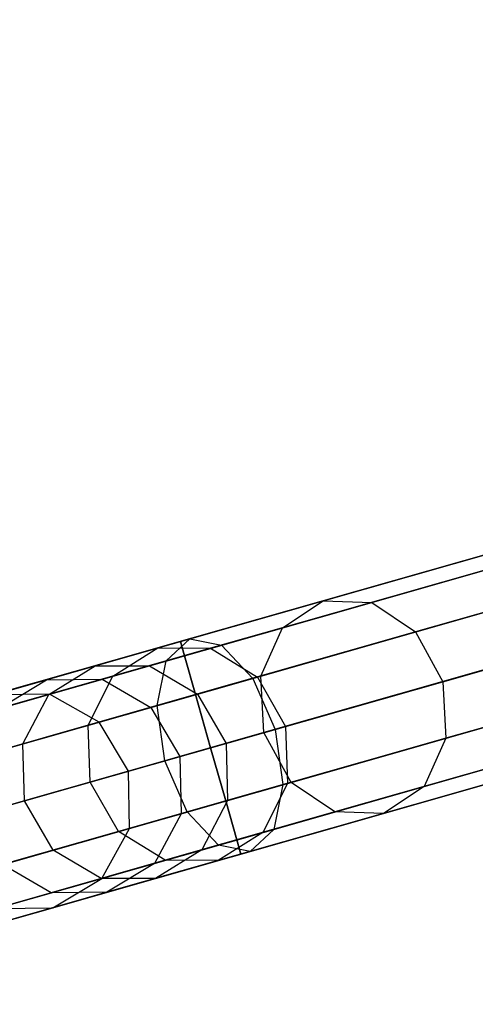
# Model space of a CAD drawing. Extents: x -129 to 129, y -127 to 130.
# Tile 47 of 188: x -79.68 to -75.56, y -23.27 to -14.36. Entities that reach past the tile are written whole.
import ezdxf

# ---------------------------------------------------------------- set-up
doc = ezdxf.new("R2010")
doc.units = 0
doc.header["$LTSCALE"] = 25.4
doc.layers.get('0').update_dxf_attribs({"linetype": 'CONTINUOUS'})

# ---------------------------------------------------------------- blocks, each defined once
blk = doc.blocks.new('NOME_B_PM2_STL')
at = {"color": 0}
for p, q in [((74.1964, -14.8915, 524.5779), (26.1051, -28.5746, 524.5779)), ((74.1964, -14.8915, 524.5779), (26.1051, -28.5746, 524.5779)), ((26.1051, -28.5746, 344.5779), (74.1964, -14.8915, 344.5779)), ((26.1051, -28.5746, 344.5779), (74.1964, -14.8915, 344.5779)), ((74.2331, -15.0203, 525.0779), (26.1418, -28.7035, 525.0779)), ((74.2331, -15.0203, 525.0779), (26.1418, -28.7035, 525.0779)), ((74.2331, -15.0203, 524.0779), (26.1418, -28.7035, 524.0779)), ((74.2331, -15.0203, 524.0779), (26.1418, -28.7035, 524.0779)), ((26.1418, -28.7035, 344.0779), (74.2331, -15.0203, 344.0779)), ((26.1418, -28.7035, 344.0779), (74.2331, -15.0203, 344.0779)), ((26.1418, -28.7035, 345.0779), (74.2331, -15.0203, 345.0779)), ((26.1418, -28.7035, 345.0779), (74.2331, -15.0203, 345.0779)), ((74.3333, -15.3724, 525.4439), (26.242, -29.0555, 525.4439)), ((74.3333, -15.3724, 525.4439), (26.242, -29.0555, 525.4439)), ((74.3333, -15.3724, 523.7119), (26.242, -29.0555, 523.7119)), ((74.3333, -15.3724, 523.7119), (26.242, -29.0555, 523.7119)), ((26.242, -29.0555, 343.7118), (74.3333, -15.3724, 343.7118)), ((26.242, -29.0555, 343.7118), (74.3333, -15.3724, 343.7118)), ((26.242, -29.0555, 345.4439), (74.3333, -15.3724, 345.4439)), ((26.242, -29.0555, 345.4439), (74.3333, -15.3724, 345.4439)), ((74.4701, -15.8533, 523.5779), (26.3788, -29.5364, 523.5779)), ((74.4701, -15.8533, 525.5779), (26.3788, -29.5364, 525.5779)), ((74.4701, -15.8533, 525.5779), (26.3788, -29.5364, 525.5779)), ((74.4701, -15.8533, 523.5779), (26.3788, -29.5364, 523.5779)), ((26.3788, -29.5364, 345.5779), (74.4701, -15.8533, 345.5779)), ((26.3788, -29.5364, 343.5779), (74.4701, -15.8533, 343.5779)), ((26.3788, -29.5364, 343.5779), (74.4701, -15.8533, 343.5779)), ((26.3788, -29.5364, 345.5779), (74.4701, -15.8533, 345.5779)), ((69.4486, -16.2423, 327.5779), (51.9617, -21.2178, 327.5779)), ((69.4486, -16.2423, 327.5779), (51.9617, -21.2178, 327.5779)), ((74.6069, -16.3342, 523.7119), (26.5156, -30.0174, 523.7119)), ((74.6069, -16.3342, 523.7119), (26.5156, -30.0174, 523.7119)), ((74.6069, -16.3342, 525.4439), (26.5156, -30.0174, 525.4439)), ((74.6069, -16.3342, 525.4439), (26.5156, -30.0174, 525.4439)), ((26.5156, -30.0174, 345.4439), (74.6069, -16.3342, 345.4439)), ((26.5156, -30.0174, 345.4439), (74.6069, -16.3342, 345.4439)), ((26.5156, -30.0174, 343.7118), (74.6069, -16.3342, 343.7118)), ((26.5156, -30.0174, 343.7118), (74.6069, -16.3342, 343.7118)), ((69.4852, -16.3712, 328.0779), (51.9983, -21.3467, 328.0779)), ((69.4852, -16.3712, 328.0779), (51.9983, -21.3467, 328.0779)), ((69.4852, -16.3712, 327.0779), (51.9983, -21.3467, 327.0779)), ((69.4852, -16.3712, 327.0779), (51.9983, -21.3467, 327.0779)), ((74.7071, -16.6863, 524.0779), (26.6158, -30.3694, 524.0779)), ((74.7071, -16.6863, 524.0779), (26.6158, -30.3694, 524.0779)), ((74.7071, -16.6863, 525.0779), (26.6158, -30.3694, 525.0779)), ((74.7071, -16.6863, 525.0779), (26.6158, -30.3694, 525.0779)), ((26.6158, -30.3694, 345.0779), (74.7071, -16.6863, 345.0779)), ((26.6158, -30.3694, 345.0779), (74.7071, -16.6863, 345.0779)), ((26.6158, -30.3694, 344.0779), (74.7071, -16.6863, 344.0779)), ((26.6158, -30.3694, 344.0779), (74.7071, -16.6863, 344.0779)), ((69.5854, -16.7233, 328.4439), (52.0985, -21.6987, 328.4439)), ((69.5854, -16.7233, 328.4439), (52.0985, -21.6987, 328.4439)), ((69.5854, -16.7233, 326.7119), (52.0985, -21.6987, 326.7119)), ((69.5854, -16.7233, 326.7119), (52.0985, -21.6987, 326.7119)), ((74.7437, -16.8151, 524.5779), (26.6525, -30.4983, 524.5779)), ((74.7437, -16.8151, 524.5779), (26.6525, -30.4983, 524.5779)), ((26.6525, -30.4983, 344.5779), (74.7437, -16.8151, 344.5779)), ((26.6525, -30.4983, 344.5779), (74.7437, -16.8151, 344.5779)), ((69.7222, -17.2042, 326.5779), (52.2353, -22.1796, 326.5779)), ((69.7222, -17.2042, 328.5779), (52.2353, -22.1796, 328.5779)), ((69.7222, -17.2042, 328.5779), (52.2353, -22.1796, 328.5779)), ((69.7222, -17.2042, 326.5779), (52.2353, -22.1796, 326.5779)), ((69.8591, -17.6851, 326.7119), (52.3722, -22.6605, 326.7119)), ((69.8591, -17.6851, 326.7119), (52.3722, -22.6605, 326.7119)), ((69.8591, -17.6851, 328.4439), (52.3722, -22.6605, 328.4439)), ((69.8591, -17.6851, 328.4439), (52.3722, -22.6605, 328.4439)), ((69.9592, -18.0371, 327.0779), (52.4723, -23.0126, 327.0779)), ((69.9592, -18.0371, 327.0779), (52.4723, -23.0126, 327.0779)), ((69.9592, -18.0371, 328.0779), (52.4723, -23.0126, 328.0779)), ((69.9592, -18.0371, 328.0779), (52.4723, -23.0126, 328.0779)), ((69.9959, -18.166, 327.5779), (52.509, -23.1415, 327.5779)), ((69.9959, -18.166, 327.5779), (52.509, -23.1415, 327.5779)), ((53.2548, -20.8499, 36.7828), (56.3293, -19.9751, 32.9508)), ((53.2548, -20.8499, 36.7828), (56.3293, -19.9751, 32.9508)), ((53.6963, -20.8635, 37.0527), (56.694, -20.0106, 33.3165)), ((53.6963, -20.8635, 37.0527), (56.694, -20.0106, 33.3165)), ((52.8866, -21.0939, 36.513), (56.038, -20.1973, 32.5851)), ((52.8866, -21.0939, 36.513), (56.038, -20.1973, 32.5851)), ((52.047, -21.1935, 544.4948), (55.1914, -20.2989, 542.8924)), ((52.047, -21.1935, 544.4948), (55.1914, -20.2989, 542.8924)), ((55.2031, -20.2955, 685.018), (53.2548, -20.8499, 682.3729)), ((55.2031, -20.2955, 685.018), (53.2548, -20.8499, 682.3729)), ((54.0928, -21.1313, 37.2503), (57.0342, -20.2944, 33.5842)), ((54.0928, -21.1313, 37.2503), (57.0342, -20.2944, 33.5842)), ((52.3337, -21.2512, 544.9218), (55.3995, -20.379, 543.3595)), ((52.3337, -21.2512, 544.9218), (55.3995, -20.379, 543.3595)), ((55.5959, -20.3231, 684.682), (53.6963, -20.8635, 682.103)), ((55.5959, -20.3231, 684.682), (53.6963, -20.8635, 682.103)), ((51.8335, -21.3935, 544.0676), (55.0565, -20.4765, 542.4252)), ((51.8335, -21.3935, 544.0676), (55.0565, -20.4765, 542.4252)), ((54.8836, -20.5257, 685.354), (52.8866, -21.0939, 682.6428)), ((54.8836, -20.5257, 685.354), (52.8866, -21.0939, 682.6428)), ((52.6904, -21.5303, 36.3154), (55.8981, -20.6176, 32.3174)), ((52.6904, -21.5303, 36.3154), (55.8981, -20.6176, 32.3174)), ((55.9568, -20.6009, 684.436), (54.0928, -21.1313, 681.9055)), ((55.9568, -20.6009, 684.436), (54.0928, -21.1313, 681.9055)), ((52.617, -21.5512, 545.2344), (55.6252, -20.6953, 543.7015)), ((52.617, -21.5512, 545.2344), (55.6252, -20.6953, 543.7015)), ((57.2589, -20.7503, 33.6821), (54.3382, -21.5813, 37.3226)), ((57.2589, -20.7503, 33.6821), (54.3382, -21.5813, 37.3226)), ((51.1885, -21.4378, 41.287), (53.2548, -20.8499, 36.7828)), ((51.1885, -21.4378, 41.287), (53.2548, -20.8499, 36.7828)), ((51.6816, -21.4368, 41.4442), (53.6963, -20.8635, 37.0527)), ((51.6816, -21.4368, 41.4442), (53.6963, -20.8635, 37.0527)), ((51.7506, -21.7977, 543.755), (55.0312, -20.8643, 542.0833)), ((51.7506, -21.7977, 543.755), (55.0312, -20.8643, 542.0833)), ((53.2548, -20.8499, 682.3729), (51.7559, -21.2764, 679.4282)), ((53.2548, -20.8499, 682.3729), (51.7559, -21.2764, 679.4282)), ((53.6963, -20.8635, 682.103), (52.2349, -21.2794, 679.2319)), ((53.6963, -20.8635, 682.103), (52.2349, -21.2794, 679.2319)), ((52.8866, -21.0939, 682.6428), (53.2548, -20.8499, 682.3729)), ((52.8866, -21.0939, 682.6428), (53.2548, -20.8499, 682.3729)), ((52.8866, -21.0939, 36.513), (53.2548, -20.8499, 36.7828)), ((52.8866, -21.0939, 36.513), (53.2548, -20.8499, 36.7828)), ((53.2548, -20.8499, 682.3729), (53.6963, -20.8635, 682.103)), ((53.2548, -20.8499, 682.3729), (53.6963, -20.8635, 682.103)), ((53.2548, -20.8499, 36.7828), (53.6963, -20.8635, 37.0527)), ((53.2548, -20.8499, 36.7828), (53.6963, -20.8635, 37.0527)), ((53.6963, -20.8635, 682.103), (54.0928, -21.1313, 681.9055)), ((53.6963, -20.8635, 682.103), (54.0928, -21.1313, 681.9055)), ((53.6963, -20.8635, 37.0527), (54.0928, -21.1313, 37.2503)), ((53.6963, -20.8635, 37.0527), (54.0928, -21.1313, 37.2503)), ((54.7231, -20.952, 685.6), (52.6904, -21.5303, 682.8403)), ((54.7231, -20.952, 685.6), (52.6904, -21.5303, 682.8403)), ((50.7686, -21.6965, 41.1297), (52.8866, -21.0939, 36.513)), ((50.7686, -21.6965, 41.1297), (52.8866, -21.0939, 36.513)), ((52.8866, -21.0939, 682.6428), (51.3502, -21.5311, 679.6245)), ((52.8866, -21.0939, 682.6428), (51.3502, -21.5311, 679.6245)), ((52.6904, -21.5303, 682.8403), (52.8866, -21.0939, 682.6428)), ((52.6904, -21.5303, 682.8403), (52.8866, -21.0939, 682.6428)), ((52.6904, -21.5303, 36.3154), (52.8866, -21.0939, 36.513)), ((52.6904, -21.5303, 36.3154), (52.8866, -21.0939, 36.513)), ((54.3382, -21.5813, 681.8331), (56.189, -21.0547, 684.346)), ((54.3382, -21.5813, 681.8331), (56.189, -21.0547, 684.346)), ((49.2341, -21.9939, 546.6631), (52.047, -21.1935, 544.4948)), ((49.2341, -21.9939, 546.6631), (52.047, -21.1935, 544.4948)), ((51.8335, -21.3935, 544.0676), (52.047, -21.1935, 544.4948)), ((51.8335, -21.3935, 544.0676), (52.047, -21.1935, 544.4948)), ((52.047, -21.1935, 544.4948), (52.3337, -21.2512, 544.9218)), ((52.047, -21.1935, 544.4948), (52.3337, -21.2512, 544.9218)), ((52.116, -21.6937, 41.5594), (54.0928, -21.1313, 37.2503)), ((52.116, -21.6937, 41.5594), (54.0928, -21.1313, 37.2503)), ((54.0928, -21.1313, 681.9055), (52.6588, -21.5393, 679.0883)), ((54.0928, -21.1313, 681.9055), (52.6588, -21.5393, 679.0883)), ((52.7188, -22.0421, 36.2431), (55.947, -21.1236, 32.2194)), ((52.7188, -22.0421, 36.2431), (55.947, -21.1236, 32.2194)), ((55.808, -21.1631, 543.8267), (52.8208, -22.0131, 545.3489)), ((55.808, -21.1631, 543.8267), (52.8208, -22.0131, 545.3489)), ((54.0928, -21.1313, 681.9055), (54.3382, -21.5813, 681.8331)), ((54.0928, -21.1313, 681.9055), (54.3382, -21.5813, 681.8331)), ((54.0928, -21.1313, 37.2503), (54.3382, -21.5813, 37.3226)), ((54.0928, -21.1313, 37.2503), (54.3382, -21.5813, 37.3226)), ((51.9617, -21.2178, 327.5779), (47.4943, -22.4889, 327.0311)), ((51.9617, -21.2178, 327.5779), (47.4943, -22.4889, 327.0311)), ((49.5911, -22.0316, 547.036), (52.3337, -21.2512, 544.9218)), ((49.5911, -22.0316, 547.036), (52.3337, -21.2512, 544.9218)), ((51.7559, -21.2764, 679.4282), (50.7479, -21.5631, 676.2656)), ((51.7559, -21.2764, 679.4282), (50.7479, -21.5631, 676.2656)), ((52.2349, -21.2794, 679.2319), (51.2521, -21.559, 676.1484)), ((52.2349, -21.2794, 679.2319), (51.2521, -21.559, 676.1484)), ((51.3502, -21.5311, 679.6245), (51.7559, -21.2764, 679.4282)), ((51.3502, -21.5311, 679.6245), (51.7559, -21.2764, 679.4282)), ((51.7559, -21.2764, 679.4282), (52.2349, -21.2794, 679.2319)), ((51.7559, -21.2764, 679.4282), (52.2349, -21.2794, 679.2319)), ((51.9617, -21.2178, 327.5779), (51.9983, -21.3467, 328.0779)), ((51.9983, -21.3467, 327.0779), (51.9617, -21.2178, 327.5779)), ((51.9617, -21.2178, 327.5779), (51.9983, -21.3467, 328.0779)), ((51.9983, -21.3467, 327.0779), (51.9617, -21.2178, 327.5779)), ((52.2349, -21.2794, 679.2319), (52.6588, -21.5393, 679.0883)), ((52.2349, -21.2794, 679.2319), (52.6588, -21.5393, 679.0883)), ((52.3337, -21.2512, 544.9218), (52.617, -21.5512, 545.2344)), ((52.3337, -21.2512, 544.9218), (52.617, -21.5512, 545.2344)), ((54.3665, -22.0931, 37.2503), (57.3079, -21.2562, 33.5842)), ((54.3665, -22.0931, 37.2503), (57.3079, -21.2562, 33.5842)), ((51.9983, -21.3467, 328.0779), (47.4193, -22.6495, 327.5174)), ((51.9983, -21.3467, 328.0779), (47.4193, -22.6495, 327.5174)), ((51.9983, -21.3467, 327.0779), (47.6427, -22.586, 326.5447)), ((51.9983, -21.3467, 327.0779), (47.6427, -22.586, 326.5447)), ((51.8205, -22.2977, 543.6406), (55.1221, -21.3583, 541.9581)), ((51.8205, -22.2977, 543.6406), (55.1221, -21.3583, 541.9581)), ((51.9983, -21.3467, 328.0779), (52.0985, -21.6987, 328.4439)), ((52.0985, -21.6987, 326.7119), (51.9983, -21.3467, 327.0779)), ((51.9983, -21.3467, 328.0779), (52.0985, -21.6987, 328.4439)), ((52.0985, -21.6987, 326.7119), (51.9983, -21.3467, 327.0779)), ((48.9503, -22.2139, 546.2903), (51.8335, -21.3935, 544.0676)), ((48.9503, -22.2139, 546.2903), (51.8335, -21.3935, 544.0676)), ((50.2589, -21.7023, 46.1827), (51.1885, -21.4378, 41.287)), ((50.2589, -21.7023, 46.1827), (51.1885, -21.4378, 41.287)), ((50.7686, -21.6965, 41.1297), (51.1885, -21.4378, 41.287)), ((50.7686, -21.6965, 41.1297), (51.1885, -21.4378, 41.287)), ((50.7753, -21.6946, 46.2176), (51.6816, -21.4368, 41.4442)), ((50.7753, -21.6946, 46.2176), (51.6816, -21.4368, 41.4442)), ((51.1885, -21.4378, 41.287), (51.6816, -21.4368, 41.4442)), ((51.1885, -21.4378, 41.287), (51.6816, -21.4368, 41.4442)), ((51.6816, -21.4368, 41.4442), (52.116, -21.6937, 41.5594)), ((51.6816, -21.4368, 41.4442), (52.116, -21.6937, 41.5594)), ((51.7506, -21.7977, 543.755), (51.8335, -21.3935, 544.0676)), ((51.7506, -21.7977, 543.755), (51.8335, -21.3935, 544.0676)), ((54.7645, -21.46, 685.69), (52.7188, -22.0421, 682.9126)), ((54.7645, -21.46, 685.69), (52.7188, -22.0421, 682.9126)), ((49.9259, -22.3169, 547.309), (52.617, -21.5512, 545.2344)), ((49.9259, -22.3169, 547.309), (52.617, -21.5512, 545.2344)), ((51.3502, -21.5311, 679.6245), (50.3171, -21.825, 676.3828)), ((51.3502, -21.5311, 679.6245), (50.3171, -21.825, 676.3828)), ((50.5346, -22.1437, 41.0146), (52.6904, -21.5303, 36.3154)), ((50.5346, -22.1437, 41.0146), (52.6904, -21.5303, 36.3154)), ((52.6904, -21.5303, 682.8403), (51.1266, -21.9752, 679.7681)), ((52.6904, -21.5303, 682.8403), (51.1266, -21.9752, 679.7681)), ((51.1266, -21.9752, 679.7681), (51.3502, -21.5311, 679.6245)), ((51.1266, -21.9752, 679.7681), (51.3502, -21.5311, 679.6245)), ((52.6588, -21.5393, 679.0883), (51.6945, -21.8137, 676.0626)), ((52.6588, -21.5393, 679.0883), (51.6945, -21.8137, 676.0626)), ((52.617, -21.5512, 545.2344), (52.8208, -22.0131, 545.3489)), ((52.617, -21.5512, 545.2344), (52.8208, -22.0131, 545.3489)), ((52.6588, -21.5393, 679.0883), (52.9142, -21.9865, 679.0356)), ((52.6588, -21.5393, 679.0883), (52.9142, -21.9865, 679.0356)), ((52.7188, -22.0421, 682.9126), (52.6904, -21.5303, 682.8403)), ((52.7188, -22.0421, 682.9126), (52.6904, -21.5303, 682.8403)), ((52.7188, -22.0421, 36.2431), (52.6904, -21.5303, 36.3154)), ((52.7188, -22.0421, 36.2431), (52.6904, -21.5303, 36.3154)), ((50.7479, -21.5631, 676.2656), (50.2589, -21.7023, 672.973)), ((50.7479, -21.5631, 676.2656), (50.2589, -21.7023, 672.973)), ((50.3171, -21.825, 676.3828), (50.7479, -21.5631, 676.2656)), ((50.3171, -21.825, 676.3828), (50.7479, -21.5631, 676.2656)), ((50.7479, -21.5631, 676.2656), (51.2521, -21.559, 676.1484)), ((50.7479, -21.5631, 676.2656), (51.2521, -21.559, 676.1484)), ((51.2521, -21.559, 676.1484), (50.7753, -21.6946, 672.9381)), ((51.2521, -21.559, 676.1484), (50.7753, -21.6946, 672.9381)), ((51.2521, -21.559, 676.1484), (51.6945, -21.8137, 676.0626)), ((51.2521, -21.559, 676.1484), (51.6945, -21.8137, 676.0626)), ((54.3382, -21.5813, 37.3226), (52.3751, -22.1399, 41.6015)), ((54.3382, -21.5813, 37.3226), (52.3751, -22.1399, 41.6015)), ((52.9142, -21.9865, 679.0356), (54.3382, -21.5813, 681.8331)), ((52.9142, -21.9865, 679.0356), (54.3382, -21.5813, 681.8331)), ((52.9641, -22.4921, 36.3154), (56.1717, -21.5795, 32.3174)), ((52.9641, -22.4921, 36.3154), (56.1717, -21.5795, 32.3174)), ((54.3382, -21.5813, 681.8331), (54.3665, -22.0931, 681.9055)), ((54.3382, -21.5813, 681.8331), (54.3665, -22.0931, 681.9055)), ((54.3382, -21.5813, 37.3226), (54.3665, -22.0931, 37.2503)), ((54.3382, -21.5813, 37.3226), (54.3665, -22.0931, 37.2503)), ((56.2304, -21.5628, 684.436), (54.3665, -22.0931, 681.9055)), ((56.2304, -21.5628, 684.436), (54.3665, -22.0931, 681.9055)), ((33.2884, -26.6701, 306.2176), (50.7753, -21.6946, 46.2176)), ((33.2884, -26.6701, 306.2176), (50.7753, -21.6946, 46.2176)), ((50.7753, -21.6946, 672.9381), (43.377, -23.7996, 562.9381)), ((50.7753, -21.6946, 672.9381), (43.377, -23.7996, 562.9381)), ((52.0985, -21.6987, 328.4439), (47.4377, -23.0248, 327.8734)), ((52.0985, -21.6987, 328.4439), (47.4377, -23.0248, 327.8734)), ((52.0985, -21.6987, 326.7119), (47.8246, -22.9148, 326.1887)), ((52.0985, -21.6987, 326.7119), (47.8246, -22.9148, 326.1887)), ((49.8158, -21.9676, 46.1479), (50.7686, -21.6965, 41.1297)), ((49.8158, -21.9676, 46.1479), (50.7686, -21.6965, 41.1297)), ((50.7753, -21.6946, 672.9381), (50.2589, -21.7023, 672.973)), ((50.7753, -21.6946, 672.9381), (50.2589, -21.7023, 672.973)), ((50.7753, -21.6946, 46.2176), (50.2589, -21.7023, 46.1827)), ((50.7753, -21.6946, 46.2176), (50.2589, -21.7023, 46.1827)), ((50.5346, -22.1437, 41.0146), (50.7686, -21.6965, 41.1297)), ((50.5346, -22.1437, 41.0146), (50.7686, -21.6965, 41.1297)), ((51.2267, -21.9468, 672.9126), (50.7753, -21.6946, 672.9381)), ((51.2267, -21.9468, 672.9126), (50.7753, -21.6946, 672.9381)), ((51.2267, -21.9468, 46.2431), (50.7753, -21.6946, 46.2176)), ((51.2267, -21.9468, 46.2431), (50.7753, -21.6946, 46.2176)), ((51.2267, -21.9468, 46.2431), (52.116, -21.6937, 41.5594)), ((51.2267, -21.9468, 46.2431), (52.116, -21.6937, 41.5594)), ((52.0985, -21.6987, 328.4439), (52.2353, -22.1796, 328.5779)), ((52.2353, -22.1796, 326.5779), (52.0985, -21.6987, 326.7119)), ((52.0985, -21.6987, 328.4439), (52.2353, -22.1796, 328.5779)), ((52.2353, -22.1796, 326.5779), (52.0985, -21.6987, 326.7119)), ((52.116, -21.6937, 41.5594), (52.3751, -22.1399, 41.6015)), ((52.116, -21.6937, 41.5594), (52.3751, -22.1399, 41.6015)), ((52.8906, -22.513, 545.2344), (55.8988, -21.6571, 543.7015)), ((52.8906, -22.513, 545.2344), (55.8988, -21.6571, 543.7015)), ((54.1703, -22.5295, 37.0527), (57.1679, -21.6766, 33.3165)), ((54.1703, -22.5295, 37.0527), (57.1679, -21.6766, 33.3165)), ((48.8159, -22.6327, 546.0173), (51.7506, -21.7977, 543.755)), ((48.8159, -22.6327, 546.0173), (51.7506, -21.7977, 543.755)), ((51.6945, -21.8137, 676.0626), (51.2267, -21.9468, 672.9126)), ((51.6945, -21.8137, 676.0626), (51.2267, -21.9468, 672.9126)), ((51.6945, -21.8137, 676.0626), (51.9566, -22.2589, 676.0312)), ((51.6945, -21.8137, 676.0626), (51.9566, -22.2589, 676.0312)), ((51.8205, -22.2977, 543.6406), (51.7506, -21.7977, 543.755)), ((51.8205, -22.2977, 543.6406), (51.7506, -21.7977, 543.755)), ((52.0243, -22.7595, 543.755), (55.3048, -21.8261, 542.0833)), ((52.0243, -22.7595, 543.755), (55.3048, -21.8261, 542.0833)), ((54.9967, -21.9138, 685.6), (52.9641, -22.4921, 682.8403)), ((54.9967, -21.9138, 685.6), (52.9641, -22.4921, 682.8403)), ((53.3606, -22.7599, 36.513), (56.512, -21.8632, 32.5851)), ((53.3606, -22.7599, 36.513), (56.512, -21.8632, 32.5851)), ((53.8021, -22.7735, 36.7828), (56.8766, -21.8988, 32.9508)), ((53.8021, -22.7735, 36.7828), (56.8766, -21.8988, 32.9508)), ((33.7398, -26.9222, 306.2431), (51.2267, -21.9468, 46.2431)), ((33.7398, -26.9222, 306.2431), (51.2267, -21.9468, 46.2431)), ((51.2267, -21.9468, 672.9126), (43.8284, -24.0518, 562.9126)), ((51.2267, -21.9468, 672.9126), (43.8284, -24.0518, 562.9126)), ((51.1266, -21.9752, 679.7681), (50.075, -22.2745, 676.4686)), ((51.1266, -21.9752, 679.7681), (50.075, -22.2745, 676.4686)), ((51.1449, -22.4899, 679.8207), (51.1266, -21.9752, 679.7681)), ((51.1449, -22.4899, 679.8207), (51.1266, -21.9752, 679.7681)), ((51.4921, -22.3911, 672.9033), (51.2267, -21.9468, 672.9126)), ((51.4921, -22.3911, 672.9033), (51.2267, -21.9468, 672.9126)), ((51.4921, -22.3911, 46.2525), (51.2267, -21.9468, 46.2431)), ((51.4921, -22.3911, 46.2525), (51.2267, -21.9468, 46.2431)), ((51.9566, -22.2589, 676.0312), (52.9142, -21.9865, 679.0356)), ((51.9566, -22.2589, 676.0312), (52.9142, -21.9865, 679.0356)), ((52.9142, -21.9865, 679.0356), (52.9325, -22.5011, 679.0883)), ((52.9142, -21.9865, 679.0356), (52.9325, -22.5011, 679.0883)), ((56.0699, -21.989, 684.682), (54.1703, -22.5295, 682.103)), ((56.0699, -21.989, 684.682), (54.1703, -22.5295, 682.103)), ((52.8208, -22.0131, 545.3489), (50.1485, -22.7734, 547.4089)), ((52.8208, -22.0131, 545.3489), (50.1485, -22.7734, 547.4089)), ((50.5491, -22.6594, 40.9724), (52.7188, -22.0421, 36.2431)), ((50.5491, -22.6594, 40.9724), (52.7188, -22.0421, 36.2431)), ((52.7188, -22.0421, 682.9126), (51.1449, -22.4899, 679.8207)), ((52.7188, -22.0421, 682.9126), (51.1449, -22.4899, 679.8207)), ((52.9641, -22.4921, 682.8403), (52.7188, -22.0421, 682.9126)), ((52.9641, -22.4921, 682.8403), (52.7188, -22.0421, 682.9126)), ((52.9641, -22.4921, 36.3154), (52.7188, -22.0421, 36.2431)), ((52.9641, -22.4921, 36.3154), (52.7188, -22.0421, 36.2431)), ((52.8077, -22.9172, 544.9218), (55.8735, -22.0449, 543.3595)), ((52.8077, -22.9172, 544.9218), (55.8735, -22.0449, 543.3595)), ((52.8208, -22.0131, 545.3489), (52.8906, -22.513, 545.2344)), ((52.8208, -22.0131, 545.3489), (52.8906, -22.513, 545.2344)), ((52.2353, -22.1796, 328.5779), (47.5446, -23.5143, 328.0037)), ((52.2353, -22.1796, 328.5779), (47.5446, -23.5143, 328.0037)), ((47.9913, -23.3872, 326.0584), (52.2353, -22.1796, 326.5779)), ((47.9913, -23.3872, 326.0584), (52.2353, -22.1796, 326.5779)), ((49.5648, -22.4196, 46.1223), (50.5346, -22.1437, 41.0146)), ((49.5648, -22.4196, 46.1223), (50.5346, -22.1437, 41.0146)), ((50.5491, -22.6594, 40.9724), (50.5346, -22.1437, 41.0146)), ((50.5491, -22.6594, 40.9724), (50.5346, -22.1437, 41.0146)), ((52.3751, -22.1399, 41.6015), (51.4921, -22.3911, 46.2525)), ((52.3751, -22.1399, 41.6015), (51.4921, -22.3911, 46.2525)), ((52.3722, -22.6605, 326.7119), (52.2353, -22.1796, 326.5779)), ((52.2353, -22.1796, 328.5779), (52.3722, -22.6605, 328.4439)), ((52.3722, -22.6605, 326.7119), (52.2353, -22.1796, 326.5779)), ((52.2353, -22.1796, 328.5779), (52.3722, -22.6605, 328.4439)), ((52.3075, -23.0595, 544.0676), (55.5305, -22.1425, 542.4252)), ((52.3075, -23.0595, 544.0676), (55.5305, -22.1425, 542.4252)), ((52.3751, -22.1399, 41.6015), (52.3896, -22.6556, 41.5594)), ((52.3751, -22.1399, 41.6015), (52.3896, -22.6556, 41.5594)), ((52.3896, -22.6556, 41.5594), (54.3665, -22.0931, 37.2503)), ((52.3896, -22.6556, 41.5594), (54.3665, -22.0931, 37.2503)), ((54.3665, -22.0931, 681.9055), (52.9325, -22.5011, 679.0883)), ((54.3665, -22.0931, 681.9055), (52.9325, -22.5011, 679.0883)), ((54.3665, -22.0931, 681.9055), (54.1703, -22.5295, 682.103)), ((54.3665, -22.0931, 681.9055), (54.1703, -22.5295, 682.103)), ((54.3665, -22.0931, 37.2503), (54.1703, -22.5295, 37.0527)), ((54.3665, -22.0931, 37.2503), (54.1703, -22.5295, 37.0527)), ((51.4921, -22.3911, 672.9033), (51.9566, -22.2589, 676.0312)), ((51.4921, -22.3911, 672.9033), (51.9566, -22.2589, 676.0312)), ((51.9566, -22.2589, 676.0312), (51.9682, -22.7755, 676.0626)), ((51.9566, -22.2589, 676.0312), (51.9682, -22.7755, 676.0626)), ((52.5943, -23.1172, 544.4948), (55.7387, -22.2225, 542.8924)), ((52.5943, -23.1172, 544.4948), (55.7387, -22.2225, 542.8924)), ((55.3576, -22.1917, 685.354), (53.3606, -22.7599, 682.6428)), ((55.3576, -22.1917, 685.354), (53.3606, -22.7599, 682.6428)), ((55.7504, -22.2192, 685.018), (53.8021, -22.7735, 682.3729)), ((55.7504, -22.2192, 685.018), (53.8021, -22.7735, 682.3729)), ((48.8669, -23.138, 545.9174), (51.8205, -22.2977, 543.6406)), ((48.8669, -23.138, 545.9174), (51.8205, -22.2977, 543.6406)), ((52.0243, -22.7595, 543.755), (51.8205, -22.2977, 543.6406)), ((52.0243, -22.7595, 543.755), (51.8205, -22.2977, 543.6406)), ((34.0051, -27.3666, 306.2525), (51.4921, -22.3911, 46.2525)), ((34.0051, -27.3666, 306.2525), (51.4921, -22.3911, 46.2525)), ((51.4921, -22.3911, 672.9033), (44.0938, -24.4961, 562.9033)), ((51.4921, -22.3911, 672.9033), (44.0938, -24.4961, 562.9033)), ((51.5004, -22.9086, 672.9126), (51.4921, -22.3911, 672.9033)), ((51.5004, -22.9086, 672.9126), (51.4921, -22.3911, 672.9033)), ((51.5004, -22.9086, 46.2431), (51.4921, -22.3911, 46.2525)), ((51.5004, -22.9086, 46.2431), (51.4921, -22.3911, 46.2525)), ((51.1449, -22.4899, 679.8207), (50.0866, -22.791, 676.5)), ((51.1449, -22.4899, 679.8207), (50.0866, -22.791, 676.5)), ((50.1995, -23.2787, 547.309), (52.8906, -22.513, 545.2344)), ((50.1995, -23.2787, 547.309), (52.8906, -22.513, 545.2344)), ((50.8083, -23.1055, 41.0146), (52.9641, -22.4921, 36.3154)), ((50.8083, -23.1055, 41.0146), (52.9641, -22.4921, 36.3154)), ((51.4003, -22.9371, 679.7681), (51.1449, -22.4899, 679.8207)), ((51.4003, -22.9371, 679.7681), (51.1449, -22.4899, 679.8207)), ((52.9641, -22.4921, 682.8403), (51.4003, -22.9371, 679.7681)), ((52.9641, -22.4921, 682.8403), (51.4003, -22.9371, 679.7681)), ((52.9325, -22.5011, 679.0883), (51.9682, -22.7755, 676.0626)), ((52.9325, -22.5011, 679.0883), (51.9682, -22.7755, 676.0626)), ((52.1556, -23.1027, 41.4442), (54.1703, -22.5295, 37.0527)), ((52.1556, -23.1027, 41.4442), (54.1703, -22.5295, 37.0527)), ((52.9325, -22.5011, 679.0883), (52.7089, -22.9453, 679.2319)), ((52.9325, -22.5011, 679.0883), (52.7089, -22.9453, 679.2319)), ((54.1703, -22.5295, 682.103), (52.7089, -22.9453, 679.2319)), ((54.1703, -22.5295, 682.103), (52.7089, -22.9453, 679.2319)), ((52.8906, -22.513, 545.2344), (52.8077, -22.9172, 544.9218)), ((52.8906, -22.513, 545.2344), (52.8077, -22.9172, 544.9218)), ((53.3606, -22.7599, 682.6428), (52.9641, -22.4921, 682.8403)), ((53.3606, -22.7599, 682.6428), (52.9641, -22.4921, 682.8403)), ((53.3606, -22.7599, 36.513), (52.9641, -22.4921, 36.3154)), ((53.3606, -22.7599, 36.513), (52.9641, -22.4921, 36.3154)), ((54.1703, -22.5295, 682.103), (53.8021, -22.7735, 682.3729)), ((54.1703, -22.5295, 682.103), (53.8021, -22.7735, 682.3729)), ((54.1703, -22.5295, 37.0527), (53.8021, -22.7735, 36.7828)), ((54.1703, -22.5295, 37.0527), (53.8021, -22.7735, 36.7828)), ((52.3722, -22.6605, 328.4439), (47.7114, -23.9867, 327.8734)), ((52.3722, -22.6605, 328.4439), (47.7114, -23.9867, 327.8734)), ((52.3722, -22.6605, 326.7119), (48.0982, -23.8766, 326.1887)), ((52.3722, -22.6605, 326.7119), (48.0982, -23.8766, 326.1887)), ((49.5731, -22.9371, 46.113), (50.5491, -22.6594, 40.9724)), ((49.5731, -22.9371, 46.113), (50.5491, -22.6594, 40.9724)), ((50.8083, -23.1055, 41.0146), (50.5491, -22.6594, 40.9724)), ((50.8083, -23.1055, 41.0146), (50.5491, -22.6594, 40.9724)), ((51.5004, -22.9086, 46.2431), (52.3896, -22.6556, 41.5594)), ((51.5004, -22.9086, 46.2431), (52.3896, -22.6556, 41.5594)), ((52.3896, -22.6556, 41.5594), (52.1556, -23.1027, 41.4442)), ((52.3896, -22.6556, 41.5594), (52.1556, -23.1027, 41.4442)), ((52.4723, -23.0126, 327.0779), (52.3722, -22.6605, 326.7119)), ((52.3722, -22.6605, 328.4439), (52.4723, -23.0126, 328.0779)), ((52.4723, -23.0126, 327.0779), (52.3722, -22.6605, 326.7119)), ((52.3722, -22.6605, 328.4439), (52.4723, -23.0126, 328.0779)), ((49.0896, -23.5945, 546.0173), (52.0243, -22.7595, 543.755)), ((49.0896, -23.5945, 546.0173), (52.0243, -22.7595, 543.755)), ((51.2426, -23.3625, 41.1297), (53.3606, -22.7599, 36.513)), ((51.2426, -23.3625, 41.1297), (53.3606, -22.7599, 36.513)), ((51.9682, -22.7755, 676.0626), (51.5004, -22.9086, 672.9126)), ((51.9682, -22.7755, 676.0626), (51.5004, -22.9086, 672.9126)), ((51.9682, -22.7755, 676.0626), (51.7261, -23.2249, 676.1484)), ((51.9682, -22.7755, 676.0626), (51.7261, -23.2249, 676.1484)), ((51.7358, -23.3615, 41.287), (53.8021, -22.7735, 36.7828)), ((51.7358, -23.3615, 41.287), (53.8021, -22.7735, 36.7828)), ((53.3606, -22.7599, 682.6428), (51.8242, -23.197, 679.6245)), ((53.3606, -22.7599, 682.6428), (51.8242, -23.197, 679.6245)), ((52.3075, -23.0595, 544.0676), (52.0243, -22.7595, 543.755)), ((52.3075, -23.0595, 544.0676), (52.0243, -22.7595, 543.755)), ((53.8021, -22.7735, 682.3729), (52.3032, -23.2, 679.4282)), ((53.8021, -22.7735, 682.3729), (52.3032, -23.2, 679.4282)), ((53.8021, -22.7735, 682.3729), (53.3606, -22.7599, 682.6428)), ((53.8021, -22.7735, 682.3729), (53.3606, -22.7599, 682.6428)), ((53.8021, -22.7735, 36.7828), (53.3606, -22.7599, 36.513)), ((53.8021, -22.7735, 36.7828), (53.3606, -22.7599, 36.513)), ((34.0134, -27.8841, 306.2431), (51.5004, -22.9086, 46.2431)), ((34.0134, -27.8841, 306.2431), (51.5004, -22.9086, 46.2431)), ((51.5004, -22.9086, 672.9126), (44.102, -25.0136, 562.9126)), ((51.5004, -22.9086, 672.9126), (44.102, -25.0136, 562.9126)), ((50.0651, -23.6975, 547.036), (52.8077, -22.9172, 544.9218)), ((50.0651, -23.6975, 547.036), (52.8077, -22.9172, 544.9218)), ((51.4003, -22.9371, 679.7681), (50.3487, -23.2363, 676.4686)), ((51.4003, -22.9371, 679.7681), (50.3487, -23.2363, 676.4686)), ((51.2493, -23.3606, 672.9381), (51.5004, -22.9086, 672.9126)), ((51.2493, -23.3606, 672.9381), (51.5004, -22.9086, 672.9126)), ((51.2493, -23.3606, 46.2176), (51.5004, -22.9086, 46.2431)), ((51.2493, -23.3606, 46.2176), (51.5004, -22.9086, 46.2431)), ((51.8242, -23.197, 679.6245), (51.4003, -22.9371, 679.7681)), ((51.8242, -23.197, 679.6245), (51.4003, -22.9371, 679.7681)), ((52.7089, -22.9453, 679.2319), (51.7261, -23.2249, 676.1484)), ((52.7089, -22.9453, 679.2319), (51.7261, -23.2249, 676.1484)), ((52.7089, -22.9453, 679.2319), (52.3032, -23.2, 679.4282)), ((52.7089, -22.9453, 679.2319), (52.3032, -23.2, 679.4282)), ((52.8077, -22.9172, 544.9218), (52.5943, -23.1172, 544.4948)), ((52.8077, -22.9172, 544.9218), (52.5943, -23.1172, 544.4948)), ((52.4723, -23.0126, 328.0779), (47.8933, -24.3154, 327.5174)), ((52.4723, -23.0126, 328.0779), (47.8933, -24.3154, 327.5174)), ((52.4723, -23.0126, 327.0779), (48.1166, -24.2519, 326.5447)), ((52.4723, -23.0126, 327.0779), (48.1166, -24.2519, 326.5447)), ((49.4243, -23.8798, 546.2903), (52.3075, -23.0595, 544.0676)), ((49.4243, -23.8798, 546.2903), (52.3075, -23.0595, 544.0676)), ((52.5943, -23.1172, 544.4948), (52.3075, -23.0595, 544.0676)), ((52.5943, -23.1172, 544.4948), (52.3075, -23.0595, 544.0676)), ((52.509, -23.1415, 327.5779), (52.4723, -23.0126, 327.0779)), ((52.4723, -23.0126, 328.0779), (52.509, -23.1415, 327.5779)), ((52.509, -23.1415, 327.5779), (52.4723, -23.0126, 327.0779)), ((52.4723, -23.0126, 328.0779), (52.509, -23.1415, 327.5779)), ((52.509, -23.1415, 327.5779), (48.0416, -24.4125, 327.0311)), ((52.509, -23.1415, 327.5779), (48.0416, -24.4125, 327.0311)), ((49.7814, -23.9175, 546.6631), (52.5943, -23.1172, 544.4948)), ((49.7814, -23.9175, 546.6631), (52.5943, -23.1172, 544.4948)), ((49.8385, -23.3814, 46.1223), (50.8083, -23.1055, 41.0146)), ((49.8385, -23.3814, 46.1223), (50.8083, -23.1055, 41.0146)), ((51.2426, -23.3625, 41.1297), (50.8083, -23.1055, 41.0146)), ((51.2426, -23.3625, 41.1297), (50.8083, -23.1055, 41.0146)), ((51.2493, -23.3606, 46.2176), (52.1556, -23.1027, 41.4442)), ((51.2493, -23.3606, 46.2176), (52.1556, -23.1027, 41.4442)), ((52.1556, -23.1027, 41.4442), (51.7358, -23.3615, 41.287)), ((52.1556, -23.1027, 41.4442), (51.7358, -23.3615, 41.287)), ((50.7911, -23.491, 676.3828), (50.3487, -23.2363, 676.4686)), ((50.7911, -23.491, 676.3828), (50.3487, -23.2363, 676.4686)), ((51.8242, -23.197, 679.6245), (50.7911, -23.491, 676.3828)), ((51.8242, -23.197, 679.6245), (50.7911, -23.491, 676.3828)), ((51.7261, -23.2249, 676.1484), (51.2493, -23.3606, 672.9381)), ((51.7261, -23.2249, 676.1484), (51.2493, -23.3606, 672.9381)), ((52.3032, -23.2, 679.4282), (51.2953, -23.4868, 676.2656)), ((52.3032, -23.2, 679.4282), (51.2953, -23.4868, 676.2656)), ((51.7261, -23.2249, 676.1484), (51.2953, -23.4868, 676.2656)), ((51.7261, -23.2249, 676.1484), (51.2953, -23.4868, 676.2656)), ((52.3032, -23.2, 679.4282), (51.8242, -23.197, 679.6245)), ((52.3032, -23.2, 679.4282), (51.8242, -23.197, 679.6245)), ((33.7624, -28.336, 306.2176), (51.2493, -23.3606, 46.2176)), ((33.7624, -28.336, 306.2176), (51.2493, -23.3606, 46.2176)), ((51.2493, -23.3606, 672.9381), (43.851, -25.4656, 562.9381)), ((51.2493, -23.3606, 672.9381), (43.851, -25.4656, 562.9381)), ((50.2898, -23.6336, 46.1479), (51.2426, -23.3625, 41.1297)), ((50.2898, -23.6336, 46.1479), (51.2426, -23.3625, 41.1297)), ((50.8063, -23.6259, 672.973), (51.2493, -23.3606, 672.9381)), ((50.8063, -23.6259, 672.973), (51.2493, -23.3606, 672.9381)), ((50.8063, -23.6259, 46.1827), (51.2493, -23.3606, 46.2176)), ((50.8063, -23.6259, 46.1827), (51.2493, -23.3606, 46.2176)), ((50.8063, -23.6259, 46.1827), (51.7358, -23.3615, 41.287)), ((50.8063, -23.6259, 46.1827), (51.7358, -23.3615, 41.287)), ((51.7358, -23.3615, 41.287), (51.2426, -23.3625, 41.1297)), ((51.7358, -23.3615, 41.287), (51.2426, -23.3625, 41.1297)), ((50.7911, -23.491, 676.3828), (50.2898, -23.6336, 673.0079)), ((50.7911, -23.491, 676.3828), (50.2898, -23.6336, 673.0079)), ((51.2953, -23.4868, 676.2656), (50.7911, -23.491, 676.3828)), ((51.2953, -23.4868, 676.2656), (50.7911, -23.491, 676.3828)), ((51.2953, -23.4868, 676.2656), (50.8063, -23.6259, 672.973)), ((51.2953, -23.4868, 676.2656), (50.8063, -23.6259, 672.973)), ((33.3193, -28.6014, 306.1827), (50.8063, -23.6259, 46.1827)), ((33.3193, -28.6014, 306.1827), (50.8063, -23.6259, 46.1827)), ((50.8063, -23.6259, 672.973), (43.4079, -25.7309, 562.973)), ((50.8063, -23.6259, 672.973), (43.4079, -25.7309, 562.973)), ((50.2898, -23.6336, 673.0079), (50.8063, -23.6259, 672.973)), ((50.2898, -23.6336, 673.0079), (50.8063, -23.6259, 672.973)), ((50.2898, -23.6336, 46.1479), (50.8063, -23.6259, 46.1827)), ((50.2898, -23.6336, 46.1479), (50.8063, -23.6259, 46.1827))]:
    blk.add_line(p, q, dxfattribs=at)

msp = doc.modelspace()

# ---------------------------------------------------------------- block references
at = {"color": 253}
msp.add_blockref('NOME_B_PM2_STL', (-130.1886, 1.2338, -1724.8619), dxfattribs=at)

doc.saveas('drawing.dxf')
